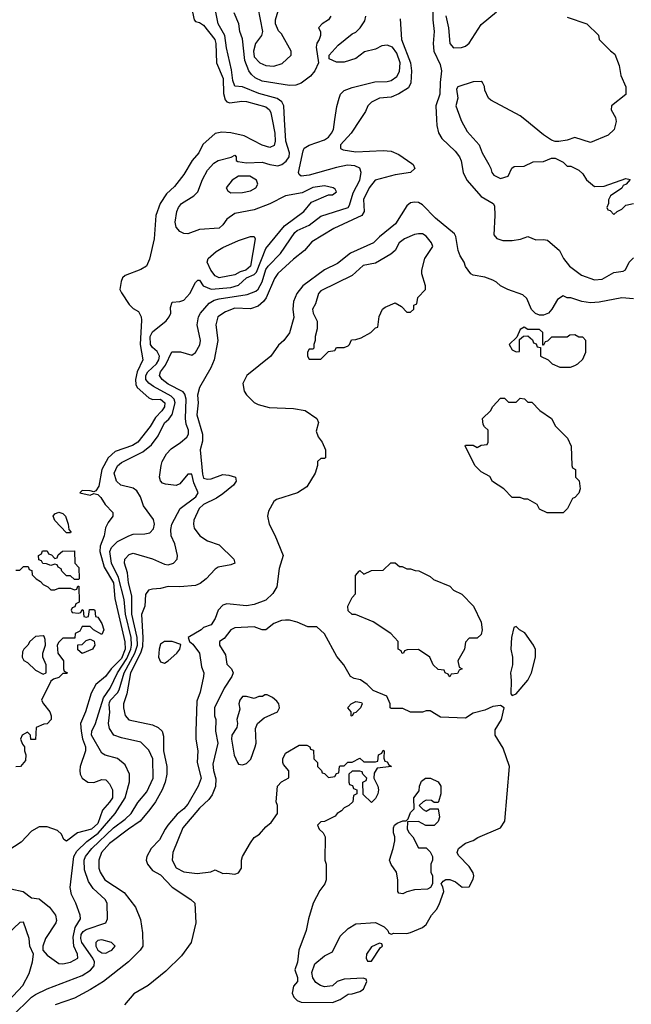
# Model space of a CAD drawing. Header units: inches. Extents: x 1793402 to 1900366, y 320852 to 470679.
# Tile 84 of 256: x 1872830 to 1875959, y 345473 to 350511. Entities that reach past the tile are written whole.
import ezdxf

# ---------------------------------------------------------------- set-up
doc = ezdxf.new("R2010")
doc.units = ezdxf.units.IN
doc.header["$MEASUREMENT"] = 0
doc.layers.add('B8374', color=7, linetype='Continuous')
doc.layers.add('B8375', color=7, linetype='Continuous')

msp = doc.modelspace()

# ---------------------------------------------------------------- linework, layer by layer
at = {"layer": 'B8374', "color": 4}
for points, elevation in [([(1874122.1, 350000), (1874135.6, 349930), (1874137, 349890), (1874132.3, 349867.7), (1874110, 349858), (1874069.7, 349869.7), (1873977.5, 349917.5), (1873910, 349931.6), (1873864.1, 349935.9), (1873830, 349929.5), (1873766.7, 349873.3), (1873746, 349830), (1873712.7, 349790), (1873670, 349719.3), (1873621.6, 349658.4), (1873580.2, 349619.7), (1873548.2, 349570), (1873526, 349510), (1873518.4, 349390), (1873493.5, 349286.5), (1873478, 349250), (1873450, 349233.6), (1873370, 349202.4), (1873356.4, 349190), (1873349.1, 349170.9), (1873341.5, 349130), (1873350, 349113), (1873390, 349053), (1873410, 349033.4), (1873437.5, 349017.5), (1873450.6, 348990.6), (1873453.2, 348973.2), (1873446.7, 348850), (1873459.3, 348770), (1873430.2, 348709.8), (1873422, 348670), (1873423.9, 348643.9), (1873430.4, 348630), (1873490, 348575.5), (1873510, 348568.4), (1873550, 348570.2), (1873573.1, 348550), (1873570.3, 348530), (1873557.6, 348510), (1873524.6, 348475.4), (1873497.6, 348430), (1873434.4, 348350), (1873407.9, 348332.1), (1873317.7, 348302.2), (1873283.1, 348270), (1873250.3, 348210), (1873235.5, 348124.5), (1873218.8, 348101.2), (1873210, 348095.3), (1873190, 348101.2), (1873150, 348102), (1873138, 348090), (1873190, 348078.8), (1873210, 348086.8), (1873230, 348081), (1873245.8, 348065.8), (1873267.7, 348030), (1873306.8, 347990), (1873306.8, 347970), (1873282, 347938), (1873268.8, 347911.2), (1873261.3, 347870), (1873242, 347818), (1873239.7, 347790), (1873262.2, 347710), (1873310.2, 347630), (1873316.9, 347550), (1873367.5, 347327.5), (1873370.1, 347290), (1873350, 347242.4), (1873297.7, 347190), (1873269.1, 347150.9), (1873219.1, 347110), (1873195.6, 347064.4), (1873166, 346970), (1873141.6, 346910), (1873143.7, 346870), (1873151.2, 346831.2), (1873166.4, 346790), (1873166.4, 346770), (1873139.3, 346690), (1873137.1, 346670), (1873139.3, 346650), (1873150, 346630.8), (1873178, 346610), (1873210, 346608.4), (1873250, 346623.8), (1873270, 346621.6), (1873276.3, 346616.3), (1873290, 346602), (1873304.9, 346570), (1873304.2, 346530), (1873290, 346507), (1873253.5, 346466.5), (1873230, 346397.6), (1873198, 346370), (1873126, 346350), (1873070, 346308), (1873056.4, 346316.4), (1873043.1, 346343.1), (1873022.7, 346362.7), (1872970, 346381.6), (1872930, 346381.6), (1872890, 346358.7), (1872837, 346303), (1872770, 346257.6)], 164), ([(1872784.2, 346064.2), (1872848, 346050), (1872890, 346018), (1872930, 346013.2), (1872982.7, 345970), (1873013.2, 345930), (1873018, 345902), (1873015.3, 345890), (1872962, 345810), (1872948, 345770), (1872948, 345750), (1872970, 345724), (1873030, 345682.7), (1873050, 345680.9), (1873090, 345689.6), (1873126.8, 345710), (1873125.5, 345730), (1873107, 345770), (1873103.4, 345816.6), (1873113.6, 345866.4), (1873140.7, 345910), (1873138.8, 345930), (1873117.3, 345990), (1873095.2, 346035.2), (1873088.2, 346070), (1873106.7, 346230), (1873122.5, 346257.5), (1873173.7, 346306.3), (1873231.3, 346348.7), (1873318.7, 346450), (1873370.4, 346530), (1873391.1, 346611.1), (1873391.3, 346650), (1873370, 346698), (1873330, 346730.8), (1873268, 346748), (1873250, 346758.8), (1873197, 346850), (1873198.7, 346870), (1873218, 346910), (1873258.3, 347041.7), (1873293.1, 347090), (1873330.2, 347170), (1873377.8, 347242.2), (1873398.7, 347290), (1873402.2, 347310), (1873399.7, 347350), (1873370.9, 347470), (1873364.3, 347544.3), (1873336.2, 347656.2), (1873300.2, 347730), (1873290.4, 347790), (1873300.4, 347810), (1873330, 347840.7), (1873389, 347871), (1873410, 347878.9), (1873470, 347879.6), (1873494.9, 347885.1), (1873514, 347906), (1873519.3, 347930), (1873513.8, 347953.8), (1873463.8, 348023.8), (1873448, 348070), (1873430, 348100.7), (1873410, 348114.9), (1873346.8, 348130), (1873325.5, 348150), (1873313, 348190), (1873330, 348229.2), (1873350, 348245.1), (1873459.7, 348300.3), (1873504.4, 348335.6), (1873537.7, 348382.3), (1873570, 348449.2), (1873592.8, 348467.2), (1873609.2, 348490.8), (1873625.2, 348550), (1873620.9, 348570), (1873605.6, 348585.6), (1873514.8, 348634.8), (1873491.2, 348651.2), (1873475.3, 348670), (1873474.6, 348690), (1873485.7, 348710), (1873530.2, 348750), (1873542.4, 348770), (1873545.2, 348790), (1873533.8, 348813.8), (1873510, 348833), (1873498.7, 348850), (1873497, 348890), (1873510, 348914.5), (1873578.8, 348970), (1873594.8, 348990), (1873602.8, 349010), (1873602, 349038), (1873610, 349066), (1873648.4, 349068.4), (1873670, 349075.3), (1873701, 349110), (1873730, 349166), (1873742, 349178), (1873750, 349178), (1873768, 349150), (1873810, 349131.5), (1873910, 349141), (1873950, 349153), (1873990, 349189.7), (1874030, 349207.4), (1874041.1, 349218.9), (1874090, 349340.9), (1874183.9, 349456.1), (1874282.8, 349530), (1874322.6, 349577.4), (1874410, 349615.3), (1874430, 349615.3), (1874451, 349630), (1874443.6, 349643.6), (1874434, 349650), (1874390, 349660.7), (1874330, 349652.2), (1874274.3, 349625.7), (1874190, 349610.3), (1874110, 349568.4), (1874030, 349538), (1873930, 349519.3), (1873889.4, 349490), (1873870, 349461), (1873850, 349444), (1873750, 349437.3), (1873690, 349414.8), (1873670, 349417.3), (1873650, 349427.3), (1873630.7, 349450), (1873625.2, 349474.8), (1873634, 349530), (1873642.8, 349550), (1873657.3, 349570), (1873720.7, 349610), (1873742, 349630), (1873765.8, 349694.2), (1873790, 349742), (1873823.4, 349776.6), (1873844.7, 349790), (1873912, 349808), (1873930, 349818), (1873938, 349810), (1873938, 349790), (1873945.2, 349785.2), (1873990, 349778), (1874070, 349781.6), (1874110, 349769.6), (1874150, 349764.2), (1874170.2, 349769.7), (1874193.4, 349786.6), (1874208.7, 349810), (1874210.3, 349830), (1874191.5, 349890), (1874184.8, 350000)], 168), ([(1872790.6, 345410), (1872890, 345509.3), (1872910, 345522.7), (1872970, 345552.7), (1873150, 345620.7), (1873192.7, 345647.2), (1873210.3, 345669.7), (1873212, 345690), (1873203.6, 345710), (1873148, 345790), (1873143.5, 345810), (1873145.2, 345830), (1873154.8, 345845.2), (1873170, 345856), (1873271.3, 345890), (1873278.8, 345910), (1873277.3, 345990), (1873267.3, 346010), (1873205.8, 346065.8), (1873181.4, 346101.4), (1873161.2, 346161.2), (1873159.5, 346210), (1873166.7, 346230), (1873198.7, 346270), (1873310, 346376.3), (1873370, 346419.7), (1873400.4, 346450), (1873433.7, 346506.3), (1873480.5, 346559.5), (1873513.1, 346630), (1873510.3, 346730), (1873490, 346774), (1873450, 346814.9), (1873350, 346836.3), (1873311.3, 346850), (1873290, 346884.7), (1873283.8, 346910), (1873291.8, 346968.2), (1873287.1, 347007.1), (1873290, 347018), (1873294.9, 347030), (1873330, 347066.3), (1873338.3, 347081.7), (1873364.6, 347170), (1873419, 347270), (1873432.1, 347310), (1873430.9, 347350), (1873403.2, 347470), (1873403.9, 347563.9), (1873386, 347630), (1873380.9, 347680.9), (1873366, 347730), (1873367.7, 347750), (1873390, 347774), (1873410, 347781.2), (1873510, 347753.3), (1873570, 347725.1), (1873590, 347722), (1873616, 347730), (1873634.8, 347750), (1873638, 347770), (1873622.8, 347830), (1873604.9, 347870), (1873602.5, 347902.5), (1873607.7, 347930), (1873650.5, 348010), (1873730.5, 348070), (1873743, 348090), (1873721.1, 348141.1), (1873710, 348186), (1873690, 348186), (1873650, 348136.3), (1873630, 348128.2), (1873575.2, 348135.2), (1873560.5, 348140.5), (1873550, 348152), (1873545.5, 348170), (1873553.4, 348230), (1873559.1, 348250), (1873580.5, 348290), (1873604.4, 348315.6), (1873653, 348347), (1873684.5, 348375.5), (1873693.4, 348390), (1873693, 348410), (1873682, 348442), (1873678.4, 348470), (1873681.3, 348570), (1873675.3, 348595.3), (1873666.7, 348606.7), (1873590, 348646.4), (1873559.1, 348670), (1873545.5, 348690), (1873550.6, 348710), (1873575.8, 348744.2), (1873608.5, 348811.5), (1873652, 348812), (1873710, 348794), (1873730, 348809), (1873751.8, 348848.2), (1873754.9, 348870), (1873738.4, 348950), (1873744.9, 348990), (1873754.4, 349010), (1873799.6, 349060.4), (1873824.5, 349075.5), (1873850, 349083.1), (1873994.3, 349105.7), (1874037.5, 349122.5), (1874050, 349132.7), (1874070, 349169.2), (1874090, 349232.7), (1874100.4, 349250), (1874164.8, 349315.2), (1874237.3, 349422.7), (1874250, 349432.8), (1874310, 349460.5), (1874370, 349506), (1874510.7, 349550), (1874518, 349562), (1874535.5, 349624.5), (1874570.4, 349690), (1874577.3, 349730), (1874570.6, 349750.6), (1874544.1, 349764.1), (1874506.6, 349766.6), (1874450, 349755.3), (1874310, 349715.5), (1874270, 349711.3), (1874259.6, 349719.6), (1874256, 349730), (1874279.9, 349840.1), (1874286, 349854), (1874310.4, 349869.6), (1874390, 349895.6), (1874410.4, 349910), (1874425.5, 349930), (1874434.9, 349950), (1874442.5, 350000)], 172), ([(1874571.1, 350000), (1874524.9, 349930), (1874471, 349870), (1874471.3, 349851.3), (1874484.9, 349844.9), (1874550, 349834.9), (1874690, 349842.4), (1874730, 349838), (1874770, 349822), (1874835.6, 349775.6), (1874842.8, 349770), (1874850.6, 349750), (1874830, 349729.7), (1874750, 349716.8), (1874648, 349690), (1874617.6, 349650), (1874588.9, 349591.1), (1874592, 349530), (1874580.4, 349510), (1874437.6, 349442.4), (1874324.9, 349375.1), (1874287.3, 349330), (1874230, 349286.6), (1874150, 349212), (1874133.9, 349186.1), (1874091.5, 349088.5), (1874078, 349070), (1874050, 349045.1), (1874010, 349031.6), (1873930, 349035.1), (1873883.4, 349016.6), (1873844, 348990), (1873834, 348950), (1873843, 348870), (1873825.5, 348770), (1873808, 348730), (1873750.4, 348630), (1873740.3, 348590), (1873742.3, 348550), (1873736.5, 348490), (1873764.9, 348390), (1873764.6, 348355.4), (1873752.7, 348310), (1873765.4, 348185.4), (1873770, 348165.5), (1873790, 348159.5), (1873810, 348161.1), (1873870, 348183.7), (1873900.6, 348180.6), (1873934.8, 348170), (1873938, 348150), (1873924.4, 348130), (1873870, 348085.1), (1873837.4, 348062.6), (1873770.7, 348030), (1873748, 348010), (1873721, 347950), (1873718.8, 347930), (1873722.8, 347910), (1873750.8, 347870), (1873790, 347844.4), (1873850, 347824.9), (1873926, 347750), (1873930.6, 347730), (1873910, 347721.2), (1873846, 347710), (1873830, 347699.3), (1873784, 347650), (1873753, 347627), (1873730, 347616.9), (1873650, 347609.7), (1873590, 347611.6), (1873550, 347600.9), (1873510, 347597.2), (1873488.1, 347591.9), (1873474, 347570), (1873470.4, 347510), (1873452.5, 347467.5), (1873459.4, 347350), (1873457.7, 347302.3), (1873448, 347270), (1873396.3, 347170), (1873377.8, 347062.2), (1873361.6, 347010), (1873361.6, 346990), (1873370.4, 346950.4), (1873388.7, 346928.7), (1873510, 346902.8), (1873538, 346890), (1873558.8, 346870), (1873565.5, 346845.5), (1873565.3, 346770), (1873582.4, 346690), (1873582.4, 346650), (1873574.9, 346610), (1873559.3, 346570), (1873524.9, 346510), (1873494.9, 346470), (1873446, 346410), (1873386, 346370), (1873290, 346296.3), (1873248.5, 346250), (1873234.4, 346210), (1873235.5, 346170), (1873241.6, 346150), (1873265.5, 346110), (1873364.4, 346044.4), (1873423, 345970), (1873447.5, 345907.5), (1873458.5, 345838.5), (1873460.7, 345770), (1873446.8, 345750), (1873387.3, 345690), (1873258.8, 345590), (1873191.8, 345548.2), (1873110, 345505.1), (1873011.3, 345470)], 176), ([(1874962.9, 350000), (1874964.4, 349970), (1874972.3, 349932.3), (1874990, 349904), (1875057.7, 349837.7), (1875079.3, 349810), (1875088.8, 349788.8), (1875099.5, 349730), (1875117.1, 349690), (1875190, 349606), (1875252, 349570), (1875258.8, 349558.8), (1875261, 349510), (1875256, 349410), (1875270.7, 349390.7), (1875301.6, 349381.6), (1875350, 349380.5), (1875392, 349388), (1875430, 349402), (1875470, 349384.7), (1875510, 349386.8), (1875530, 349382.8), (1875591.3, 349330), (1875611.3, 349290), (1875642, 349250), (1875703.8, 349203.8), (1875770, 349180.7), (1875810, 349182.8), (1875870, 349218), (1875916.4, 349223.6), (1875928.4, 349231.6), (1875948, 349270), (1875970, 349292)], 184), ([(1875086.8, 350000), (1875090, 349991.3), (1875118.5, 349938.5), (1875181, 349870), (1875196, 349830), (1875230.7, 349770.7), (1875241, 349750), (1875244.7, 349730), (1875255.3, 349715.3), (1875290, 349698), (1875328.7, 349711.3), (1875348.4, 349751.6), (1875360.4, 349759.6), (1875410, 349762), (1875456.4, 349783.6), (1875510, 349784.7), (1875550, 349802), (1875570, 349802), (1875610, 349782), (1875630, 349762), (1875650, 349762), (1875690, 349742), (1875710, 349722), (1875730, 349692), (1875770, 349658), (1875820.4, 349659.6), (1875930, 349698), (1875952.7, 349692.7), (1875932, 349670), (1875918, 349662), (1875910.7, 349649.3), (1875852, 349610), (1875842, 349590), (1875842, 349570), (1875834, 349550), (1875838, 349538), (1875850, 349534), (1875870, 349514), (1875886, 349530), (1875910, 349542), (1875930, 349562), (1875970, 349571.3)], 188), ([(1875880, 350000), (1875882, 349990), (1875870.9, 349949.1), (1875839.8, 349920.2), (1875750, 349882), (1875670, 349908.7), (1875630, 349895.3), (1875588.4, 349888.4), (1875570, 349888), (1875550, 349895.3), (1875510, 349922), (1875413.5, 350000)], 188), ([(1875970, 349082), (1875910, 349088.7), (1875793.7, 349066.3), (1875750, 349062.7), (1875706, 349070), (1875650, 349088.7), (1875630, 349088.7), (1875610, 349098), (1875580.7, 349079.3), (1875553, 349030), (1875535.5, 349010), (1875510, 348999.7), (1875490, 348999.7), (1875467.9, 349007.9), (1875448.6, 349028.6), (1875424.1, 349084.1), (1875403.2, 349103.2), (1875328, 349130), (1875289.4, 349149.4), (1875270, 349168.7), (1875250, 349179), (1875210, 349193.2), (1875150, 349204), (1875138, 349210), (1875110, 349248), (1875104, 349270), (1875082.9, 349302.9), (1875072.3, 349330), (1875061.2, 349401.2), (1875055.1, 349415.1), (1874956.4, 349496.4), (1874890, 349564), (1874870, 349576), (1874850, 349577.2), (1874830, 349574), (1874810, 349559), (1874753, 349467), (1874670, 349400.9), (1874640.5, 349370), (1874522.7, 349317.2), (1874455.8, 349264.2), (1874389.2, 349230.8), (1874278, 349150), (1874248, 349110), (1874230.5, 349070), (1874228, 349030), (1874233.2, 348986.8), (1874210, 348909), (1874180.7, 348870), (1874154.6, 348845.4), (1874114.8, 348790), (1873991.3, 348690), (1873971.3, 348650), (1873978, 348610), (1873990, 348592), (1874030, 348552), (1874050, 348542), (1874106.4, 348526.4), (1874230, 348521), (1874290, 348510.8), (1874350, 348471.3), (1874358.8, 348450), (1874346.4, 348406.4), (1874356.9, 348376.9), (1874378, 348350), (1874394, 348310), (1874394, 348270), (1874390, 348266), (1874370, 348266), (1874354, 348250), (1874354, 348230), (1874341, 348190), (1874298.5, 348121.5), (1874252, 348090), (1874143.6, 348056.4), (1874130, 348046), (1874103.5, 347996.5), (1874098, 347970), (1874106, 347930), (1874134.4, 347874.4), (1874177.3, 347770), (1874157.1, 347702.9), (1874144.9, 347610), (1874125.4, 347574.6), (1874090, 347540.9), (1874030, 347518), (1873990, 347512.7), (1873890, 347521.6), (1873870, 347515.6), (1873844.9, 347490), (1873830, 347448), (1873810, 347415.3), (1873770, 347402), (1873758, 347390), (1873691.3, 347350), (1873698, 347330), (1873716.4, 347316.4), (1873750.6, 347270), (1873760.7, 347200.7), (1873771.3, 347170), (1873771, 347150), (1873752.7, 347070), (1873736.3, 347023.7), (1873730.5, 346869.5), (1873730.4, 346830), (1873740.5, 346770), (1873738.7, 346710), (1873758.4, 346630), (1873743.1, 346590), (1873690, 346498), (1873670, 346474), (1873634.8, 346445.2), (1873588.5, 346390), (1873573.7, 346370), (1873545.5, 346314.5), (1873502, 346270), (1873480.7, 346230), (1873477.3, 346210), (1873484, 346190), (1873510, 346157.3), (1873550, 346134.9), (1873610, 346072.4), (1873706, 346010), (1873726, 345990), (1873730.7, 345890), (1873707.3, 345790), (1873658.3, 345721.7), (1873577.3, 345642.7), (1873486.8, 345570), (1873413.8, 345526.2), (1873365.5, 345470)], 184), ([(1872810, 347694), (1872830, 347694), (1872850, 347714), (1872872.7, 347712.7), (1872878, 347698), (1872892.7, 347692.7), (1872894, 347670), (1872914, 347650), (1872936.9, 347636.9), (1872950, 347622), (1872974, 347610), (1872990, 347594), (1873010, 347594), (1873030, 347602), (1873090, 347602), (1873110, 347594), (1873122, 347598), (1873127.3, 347612.7), (1873132.7, 347612.7), (1873134, 347530), (1873118, 347522), (1873112.7, 347507.3), (1873098, 347502), (1873094, 347490), (1873098, 347478), (1873130, 347474), (1873142, 347478), (1873150, 347494), (1873154, 347490), (1873158, 347458), (1873170, 347454), (1873182, 347458), (1873187.3, 347492.7), (1873210, 347494), (1873214, 347490), (1873218, 347458), (1873230, 347454), (1873250, 347422), (1873261, 347390), (1873250, 347366), (1873208.4, 347388.4), (1873190, 347406), (1873150, 347406), (1873136.9, 347383.1), (1873114, 347370), (1873112.7, 347347.3), (1873050, 347346), (1873030, 347326), (1873022, 347310), (1873024.7, 347270), (1873054, 347230), (1873054, 347190), (1873058, 347178), (1873074, 347170), (1873070, 347166), (1873050, 347166), (1873030, 347146), (1873003.6, 347136.4), (1872990, 347126), (1872942, 347030), (1872951.3, 347010), (1872984.7, 346970), (1872991.3, 346950), (1872991.3, 346930), (1872970, 346908), (1872952.7, 346907.3), (1872914, 346890), (1872910, 346828), (1872887.3, 346827.3), (1872886, 346850), (1872870, 346866), (1872842, 346850), (1872834, 346830), (1872843.6, 346803.6), (1872854, 346790), (1872854, 346770), (1872862, 346750), (1872859.6, 346720.4), (1872834, 346690), (1872810, 346688)], 156), ([(1872771.4, 345488.6), (1872846.4, 345570), (1872877.6, 345630), (1872896.3, 345690), (1872901, 345730), (1872882, 345770), (1872878, 345810), (1872850, 345894), (1872830, 345892), (1872767.3, 345832.7)], 168)]:
    msp.add_lwpolyline(points, dxfattribs=dict(at, elevation=elevation))
for points, elevation in [([(1873950, 349711.1), (1873917.3, 349690), (1873886, 349650), (1873895.3, 349635.3), (1873910, 349626), (1873970, 349627.7), (1874010, 349636), (1874038, 349650), (1874048.7, 349670), (1874042, 349690), (1874008, 349710)], 172), ([(1873850, 349189.7), (1873830, 349200.9), (1873807.6, 349230), (1873789.5, 349270), (1873794, 349290), (1873834.8, 349325.2), (1873870, 349344.9), (1873950, 349380.7), (1874010, 349401), (1874030, 349402), (1874034, 349390), (1874010, 349249.6), (1873986, 349230), (1873958.5, 349221.5), (1873930, 349206)], 164), ([(1874890, 349416), (1874870, 349416), (1874850, 349412.7), (1874798, 349390), (1874771, 349370), (1874750.8, 349330), (1874728.1, 349311.9), (1874650, 349265.2), (1874586.6, 349253.4), (1874530, 349202.7), (1874370, 349124), (1874358.8, 349110), (1874342.5, 349057.5), (1874327.7, 349030), (1874330.8, 349010), (1874351.1, 348968.9), (1874351.3, 348930), (1874341, 348890), (1874342, 348870), (1874334, 348850), (1874334, 348830), (1874330, 348826), (1874310, 348826), (1874302, 348810), (1874302, 348790), (1874310, 348774), (1874370, 348774), (1874410, 348814), (1874442, 348818), (1874450, 348834), (1874490, 348834), (1874510, 348842), (1874518, 348850), (1874527.3, 348872.7), (1874550, 348874), (1874576.4, 348883.6), (1874626, 348910), (1874650, 348934), (1874662, 348938), (1874668.4, 348991.6), (1874686, 349030), (1874700.4, 349039.6), (1874750, 349062), (1874783.6, 349043.6), (1874810, 349014), (1874830, 349014), (1874846, 349030), (1874846, 349050), (1874862, 349058), (1874866, 349090), (1874906, 349130), (1874906, 349150), (1874888, 349210), (1874888, 349230), (1874902, 349290), (1874944, 349350), (1874937.2, 349370), (1874910, 349404)], 188), ([(1875410, 348938), (1875390, 348926), (1875374, 348886), (1875334, 348850), (1875350, 348822), (1875370, 348812), (1875386, 348814), (1875386, 348874), (1875408, 348892), (1875430, 348894), (1875452.7, 348872.7), (1875458, 348858), (1875472.7, 348852.7), (1875478, 348838), (1875494, 348834), (1875494, 348790), (1875534, 348770), (1875554, 348750), (1875592.7, 348732.7), (1875647.3, 348732.7), (1875670, 348742), (1875686, 348750), (1875710, 348774), (1875726, 348810), (1875726, 348870), (1875710, 348886), (1875690, 348886), (1875670, 348898), (1875643.6, 348896.4), (1875630, 348886), (1875550, 348886), (1875530, 348866), (1875518, 348862), (1875510, 348846), (1875506, 348846), (1875506, 348910), (1875490, 348926), (1875430, 348926)], 188), ([(1875430, 348554), (1875450, 348554), (1875491.6, 348511.6), (1875550.7, 348470.7), (1875571.6, 348431.6), (1875632, 348370), (1875651.6, 348328.4), (1875654, 348230), (1875658, 348218), (1875674, 348210), (1875674, 348170), (1875691.6, 348151.6), (1875698, 348110), (1875690, 348088), (1875670, 348066), (1875658, 348062), (1875632, 348010), (1875610, 347988), (1875528.4, 347988.4), (1875490, 348006), (1875478, 348030), (1875430, 348058), (1875410, 348058), (1875390, 348066), (1875350, 348066), (1875306, 348110), (1875248.9, 348148.9), (1875234.6, 348174.6), (1875190, 348198), (1875158, 348230), (1875108.9, 348331.1), (1875110, 348334), (1875150, 348334), (1875170, 348322), (1875190, 348334), (1875222, 348338), (1875226, 348350), (1875226, 348410), (1875207.3, 348427.3), (1875200.4, 348440.4), (1875198, 348470), (1875238, 348510), (1875250, 348532), (1875290, 348574), (1875310, 348574), (1875330, 348554), (1875370, 348554), (1875390, 348574), (1875411.6, 348571.6)], 184), ([(1873070, 347886), (1873010, 347948), (1873002, 347970), (1873010, 347982), (1873030, 347991), (1873050, 347984.7), (1873064.7, 347970), (1873078, 347930), (1873082, 347902), (1873092, 347890), (1873090, 347886)], 156), ([(1873110, 347646), (1873090, 347666), (1873070, 347666), (1873046, 347690), (1873042, 347702), (1873026, 347710), (1873022, 347722), (1873010, 347726), (1872990, 347718), (1872967.3, 347727.3), (1872948.4, 347728.4), (1872942, 347742), (1872927.3, 347747.3), (1872926, 347770), (1872942, 347778), (1872947.3, 347792.7), (1872970, 347794), (1872978, 347778), (1872992.7, 347772.7), (1873010, 347754), (1873022, 347758), (1873027.3, 347772.7), (1873048.4, 347791.6), (1873110, 347794), (1873112, 347730), (1873132, 347708), (1873134, 347650), (1873130, 347646)], 156), ([(1874772.7, 347712.7), (1874787.3, 347712.7), (1874810, 347702), (1874830, 347702), (1874852.7, 347692.7), (1874871.6, 347691.6), (1874930, 347662), (1874946.4, 347646.4), (1875030, 347612), (1875050, 347592), (1875091.1, 347571.1), (1875151.3, 347510), (1875191.1, 347428.9), (1875196, 347390), (1875190, 347366), (1875170, 347346), (1875130, 347346), (1875110, 347326), (1875104.7, 347290), (1875072, 347230), (1875078, 347198), (1875094, 347190), (1875078, 347182), (1875070, 347166), (1875038, 347162), (1875030, 347148), (1875022, 347162), (1875006, 347170), (1875002, 347182), (1874970, 347186), (1874946, 347210), (1874928, 347250), (1874870, 347288), (1874812.7, 347287.3), (1874798, 347282), (1874794, 347270), (1874787.3, 347267.3), (1874782, 347282), (1874766, 347290), (1874766, 347330), (1874728, 347370), (1874638, 347430), (1874547.3, 347467.3), (1874530, 347468), (1874510, 347486), (1874508, 347510), (1874530, 347554), (1874547.3, 347572.7), (1874547.3, 347667.3), (1874566, 347690), (1874570, 347692), (1874590, 347674), (1874630, 347692), (1874690, 347694), (1874728.4, 347731.6), (1874751.6, 347731.6)], 184), ([(1874210, 347439), (1874190, 347439), (1874170, 347437.2), (1874130, 347421.2), (1874090, 347389), (1874070, 347388.7), (1874030, 347404), (1873930, 347399.5), (1873910, 347389.2), (1873875.2, 347344.8), (1873851.3, 347330), (1873851.3, 347310), (1873882, 347262), (1873890, 347214), (1873914, 347190), (1873922, 347170), (1873914.8, 347150), (1873876.3, 347090), (1873826.8, 346990), (1873827.3, 346950), (1873833, 346930), (1873832.2, 346870), (1873843.8, 346810), (1873818.8, 346701.2), (1873821.3, 346670), (1873833.8, 346626.2), (1873831.6, 346588.4), (1873814.6, 346545.4), (1873798.3, 346521.7), (1873750, 346477), (1873663.9, 346376.1), (1873613.4, 346250), (1873610.8, 346210), (1873630, 346171), (1873670.5, 346150.5), (1873737.5, 346142.5), (1873808.4, 346151.6), (1873830, 346162), (1873870, 346142), (1873890, 346144.7), (1873930, 346138.8), (1873950, 346146), (1873965.2, 346170), (1873964.5, 346210), (1873969.4, 346230), (1874010, 346298.8), (1874030, 346326), (1874056.5, 346343.5), (1874090, 346382), (1874116.5, 346403.5), (1874148.7, 346450), (1874148.7, 346490), (1874142, 346510), (1874148, 346590), (1874170, 346612), (1874207.3, 346632.7), (1874207.3, 346667.3), (1874180.2, 346700.2), (1874175.3, 346710), (1874175.3, 346730), (1874190, 346758), (1874260.4, 346799.6), (1874299.6, 346799.6), (1874314, 346790), (1874318, 346778), (1874332.7, 346772.7), (1874334, 346730), (1874354, 346710), (1874354, 346690), (1874374, 346670), (1874378, 346658), (1874390, 346654), (1874410, 346634), (1874442, 346638), (1874450, 346654), (1874462, 346658), (1874466, 346690), (1874470, 346694), (1874490, 346694), (1874508.4, 346711.6), (1874530, 346712), (1874570, 346732), (1874590, 346714), (1874650, 346714), (1874662, 346718), (1874666, 346750), (1874682, 346758), (1874690, 346774), (1874694, 346770), (1874692.7, 346732.7), (1874698, 346718), (1874710, 346714), (1874718, 346698), (1874732, 346690), (1874658, 346682), (1874643.6, 346656.4), (1874642, 346630), (1874662, 346590), (1874664.7, 346570), (1874662, 346550), (1874650, 346526), (1874630, 346506), (1874587.3, 346547.3), (1874586, 346610), (1874602, 346618), (1874606, 346630), (1874586, 346650), (1874582, 346662), (1874570, 346666), (1874530, 346666), (1874514, 346650), (1874514, 346610), (1874518, 346598), (1874532.7, 346592.7), (1874538, 346578), (1874554, 346570), (1874554, 346550), (1874538, 346542), (1874534, 346510), (1874514, 346490), (1874490, 346478), (1874476.9, 346463.1), (1874454, 346450), (1874443.6, 346436.4), (1874390, 346408), (1874370, 346406), (1874354, 346390), (1874362, 346370), (1874382, 346350), (1874392, 346330), (1874391.3, 346210), (1874398, 346190), (1874398, 346110), (1874391.3, 346090), (1874364.9, 346055.1), (1874331.3, 345990), (1874306.8, 345910), (1874294.8, 345850), (1874258.8, 345750), (1874250.9, 345689.1), (1874238, 345650), (1874252, 345610), (1874252, 345590), (1874230, 345566), (1874224.7, 345530), (1874232, 345510), (1874241, 345501), (1874250, 345492), (1874270, 345484.7), (1874430, 345482), (1874470, 345498), (1874510, 345524.7), (1874530, 345526), (1874570, 345538), (1874588, 345550), (1874606, 345590), (1874602, 345602), (1874587.3, 345607.3), (1874490, 345602), (1874454, 345590), (1874430, 345568), (1874390, 345562), (1874369.1, 345569.1), (1874345.2, 345585.2), (1874329, 345609), (1874324.7, 345635.3), (1874340.2, 345679.8), (1874390, 345721), (1874430, 345742), (1874470, 345821), (1874510, 345861), (1874550, 345884.7), (1874650, 345892), (1874694, 345870), (1874714, 345850), (1874718, 345838), (1874732.7, 345832.7), (1874743.1, 345836.9), (1874810, 345836), (1874830, 345841), (1874890, 345866.8), (1874910, 345881), (1874937.2, 345930), (1874962, 345958), (1874976.5, 345983.5), (1874999, 346050), (1874994.6, 346074.6), (1874986, 346090), (1874996.4, 346103.6), (1875010, 346112), (1875030, 346112), (1875059.8, 346099.8), (1875092.7, 346072.7), (1875130, 346074), (1875150, 346114), (1875153.2, 346130), (1875150, 346146), (1875130, 346178), (1875074.6, 346234.6), (1875068.7, 346250), (1875075.3, 346270), (1875110, 346298), (1875149.1, 346310.9), (1875173.6, 346326.4), (1875290, 346376.3), (1875311.5, 346410), (1875335.6, 346690), (1875303.2, 346783.2), (1875262, 346850), (1875263.1, 346876.9), (1875294, 346930), (1875308, 346990), (1875290, 347002), (1875250, 346997.2), (1875210, 346979), (1875150, 346962), (1875110, 346938), (1874983.1, 346943.1), (1874930, 346974), (1874910, 346975.3), (1874890, 346968), (1874830, 346968), (1874790, 346986), (1874730, 346986), (1874726, 346990), (1874726, 347010), (1874708, 347050), (1874639, 347079), (1874608, 347110), (1874572.9, 347132.9), (1874540.2, 347140.2), (1874522, 347150), (1874488.7, 347210), (1874452.3, 347252.3), (1874390, 347368.7), (1874350, 347404), (1874304.7, 347404.7), (1874249.1, 347429.1)], 188), ([(1875370, 347406), (1875358, 347402), (1875346, 347350), (1875342.8, 347290), (1875351.1, 347248.9), (1875351.3, 347210), (1875341, 347170), (1875344.7, 347130), (1875342, 347062), (1875350, 347054), (1875370, 347062), (1875430, 347132), (1875449, 347170), (1875468.7, 347250), (1875468.4, 347288.4), (1875458, 347310), (1875414.6, 347374.6), (1875386, 347390)], 188), ([(1872950, 347358), (1872910, 347355.3), (1872882, 347330), (1872872, 347310), (1872852, 347290), (1872843.6, 347276.4), (1872842, 347250), (1872851.6, 347231.6), (1872870, 347222), (1872910, 347182), (1872950, 347162), (1872966, 347170), (1872966, 347210), (1872948, 347250), (1872948, 347270), (1872962, 347310), (1872960.4, 347340.4), (1872955.3, 347355.3)], 156), ([(1873150, 347268), (1873127.3, 347287.3), (1873127.3, 347312.7), (1873150, 347314), (1873170, 347334), (1873190, 347342), (1873211.3, 347331.3), (1873214, 347310), (1873202, 347290)], 156), ([(1873610, 347329.3), (1873570.8, 347329.2), (1873550, 347315.3), (1873542.8, 347290), (1873540.7, 347250), (1873550, 347224.7), (1873570, 347218.8), (1873590, 347231), (1873633.2, 347270), (1873649.2, 347290), (1873654, 347314)], 184), ([(1874096.4, 347056.4), (1874083.6, 347056.4), (1874071.6, 347048.4), (1874052.7, 347047.3), (1874030, 347038), (1873990, 347048.7), (1873970, 347048.7), (1873956, 347030), (1873951.3, 347010), (1873956, 346984), (1873941, 346930), (1873944.7, 346910), (1873941, 346890), (1873914.8, 346850), (1873914, 346830), (1873927.9, 346747.9), (1873944.7, 346710), (1873950, 346702), (1873970, 346698), (1873990, 346704.7), (1874013, 346727), (1874035.1, 346790), (1874039.3, 346810), (1874036.4, 346883.6), (1874046, 346910), (1874080.2, 346939.8), (1874148, 346970), (1874159, 346990), (1874155.3, 347010), (1874144.7, 347024.7), (1874123.1, 347043.1)], 192), ([(1874530, 346948), (1874526, 346950), (1874526, 346970), (1874508, 346990), (1874510, 346994), (1874526, 347010), (1874550, 347022), (1874578, 347018), (1874582, 347010), (1874574, 346990), (1874550, 346966), (1874538, 346962)], 188), ([(1874950, 346506), (1874936.4, 346516.4), (1874910, 346518), (1874894, 346510), (1874874, 346490), (1874894, 346470), (1874910, 346462), (1874930, 346474), (1874970, 346474), (1874978, 346430), (1874970.7, 346409.3), (1874950, 346388), (1874908.4, 346388.4), (1874870, 346408), (1874814, 346406), (1874812, 346370), (1874822, 346350), (1874842, 346330), (1874870, 346274), (1874910, 346274), (1874930, 346254), (1874942, 346230), (1874942, 346210), (1874934, 346190), (1874934, 346150), (1874942, 346130), (1874942, 346090), (1874932, 346070), (1874916.9, 346063.1), (1874850, 346059), (1874810, 346049), (1874790, 346039), (1874770, 346042), (1874764, 346050), (1874764, 346110), (1874758, 346150), (1874730, 346188), (1874722, 346210), (1874741.2, 346270), (1874748.7, 346310), (1874748.7, 346330), (1874742, 346350), (1874743.1, 346376.9), (1874748, 346390), (1874760.2, 346399.8), (1874790, 346412), (1874807.3, 346412.7), (1874818, 346422), (1874830, 346454), (1874847.3, 346472.7), (1874846, 346530), (1874874, 346566), (1874875.3, 346590), (1874884.7, 346615.3), (1874906, 346630), (1874930.9, 346630.9), (1874970, 346612), (1874984.7, 346590), (1874984.7, 346550), (1874972, 346510), (1874970, 346506)], 188), ([(1873250, 345803.6), (1873230, 345799.5), (1873219.1, 345790), (1873220.3, 345770), (1873230, 345750.7), (1873250, 345737.1), (1873270, 345735.5), (1873290, 345745.5), (1873302, 345750), (1873318, 345770), (1873299, 345790)], 176), ([(1874670, 345786), (1874630, 345768), (1874604.7, 345730), (1874602, 345710), (1874610, 345694), (1874630, 345694), (1874676.4, 345763.6), (1874686, 345770), (1874682, 345782)], 188)]:
    msp.add_lwpolyline(points, close=True, dxfattribs=dict(at, elevation=elevation))
at = {"layer": 'B8375', "color": 4}
for points, elevation in [([(1874036.8, 350636.8), (1874071.3, 350450), (1874066.8, 350430), (1874037.1, 350390), (1874026, 350350), (1874030, 350321), (1874058.8, 350290), (1874090, 350276.3), (1874130, 350274), (1874172.3, 350287.7), (1874218, 350330), (1874218, 350350), (1874170, 350438), (1874154.6, 350454.6), (1874138, 350490), (1874138, 350510), (1874162, 350590)], 176), ([(1874945.5, 350630), (1874943.7, 350510), (1874950.3, 350450), (1874944.9, 350390), (1874948.2, 350350), (1874981.7, 350281.7), (1874988.2, 350250), (1874980.3, 350190), (1874978.5, 350130), (1874959.5, 350070), (1874962.9, 350000)], 184), ([(1873713.4, 350550), (1873722, 350510), (1873730, 350502), (1873750, 350496), (1873770, 350482.8), (1873828.2, 350410), (1873833.4, 350390), (1873837.6, 350290), (1873870.2, 350210), (1873872.7, 350132.7), (1873880.6, 350100.6), (1873890, 350090.6), (1873905.5, 350085.5), (1873966.5, 350093.5), (1873990, 350092), (1874090, 350064.4), (1874108, 350050), (1874115.2, 350035.3), (1874122.1, 350000)], 164), ([(1874184.8, 350000), (1874180.5, 350070), (1874170.8, 350090), (1874147.5, 350107.5), (1874052.7, 350132.7), (1873970, 350168.4), (1873930, 350171), (1873920.3, 350200.3), (1873913.8, 350253.8), (1873887.9, 350367.9), (1873879, 350430), (1873845.3, 350490), (1873832.7, 350550)], 168), ([(1874422, 350530), (1874409.1, 350510.9), (1874378, 350490), (1874358, 350470), (1874368, 350450), (1874368, 350430), (1874362, 350410), (1874349.3, 350390.7), (1874346, 350370), (1874358, 350290), (1874339, 350250), (1874317.6, 350222.4), (1874270, 350185.5), (1874243.3, 350176.7), (1874210, 350174.9), (1874070, 350195.8), (1874033.9, 350213.9), (1874016.4, 350230), (1874002, 350250), (1873982.2, 350302.2), (1873970, 350414), (1873956, 350450), (1873950.7, 350490), (1873926.9, 350546.9)], 172), ([(1875010.4, 350530.4), (1875023, 350470), (1875030.8, 350390), (1875050, 350367.7), (1875090, 350368), (1875110, 350376.3), (1875130, 350391), (1875190, 350486), (1875270, 350550.8)], 188), ([(1874442.5, 350000), (1874452.8, 350067.2), (1874464, 350110), (1874470.8, 350130), (1874490, 350149.2), (1874530, 350164.5), (1874646.3, 350193.7), (1874710, 350194.5), (1874730, 350199.3), (1874759, 350221), (1874773.4, 350246.6), (1874776.9, 350290), (1874759.7, 350339.7), (1874737.1, 350370), (1874710, 350380.9), (1874682.5, 350377.5), (1874650, 350360.5), (1874593.2, 350346.8), (1874550, 350312), (1874490, 350294), (1874450, 350294), (1874414, 350310), (1874414, 350330), (1874459.6, 350380.4), (1874530, 350438), (1874550, 350448), (1874571.1, 350468.9), (1874594.8, 350505.2), (1874601, 350530)], 172), ([(1874775.8, 350515.8), (1874782.4, 350410), (1874829, 350290), (1874834.3, 350250), (1874831.5, 350188.5), (1874818.2, 350161.8), (1874770, 350131.3), (1874730, 350115.1), (1874670, 350109), (1874630, 350089), (1874611, 350070), (1874598.5, 350041.5), (1874571.1, 350000)], 176), ([(1875630, 350524.7), (1875732, 350490), (1875791.1, 350431.1), (1875794, 350410), (1875851.6, 350351.6), (1875875.3, 350335.3), (1875896.9, 350276.9), (1875905.4, 350225.4), (1875931.6, 350168.4), (1875930, 350128), (1875858, 350070), (1875856, 350050), (1875878, 350010), (1875880, 350000)], 188), ([(1875413.5, 350000), (1875390, 350019), (1875240.2, 350100.2), (1875229, 350110), (1875208.7, 350150), (1875208, 350170), (1875198, 350190), (1875190, 350195.3), (1875150, 350194), (1875071.6, 350168.4), (1875064.7, 350155.3), (1875071.3, 350110), (1875061, 350070), (1875086.8, 350000)], 188)]:
    msp.add_lwpolyline(points, dxfattribs=dict(at, elevation=elevation))

doc.saveas('drawing.dxf')
